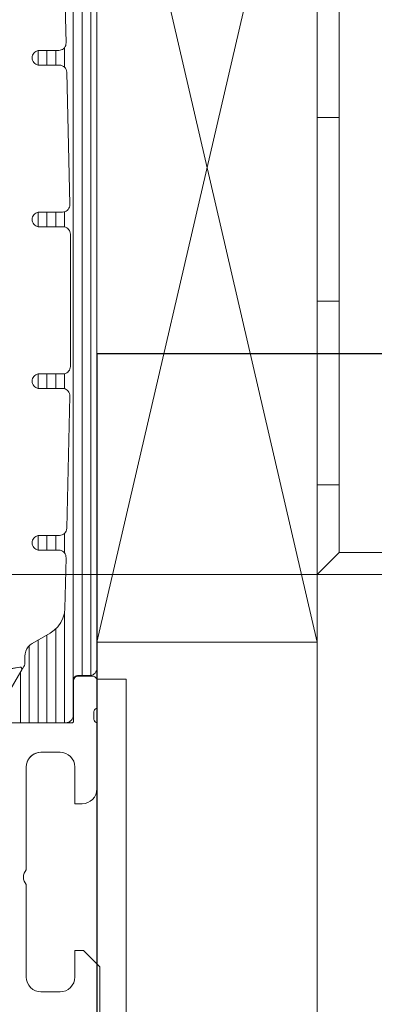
# Model space of a CAD drawing. Header units: metres. Extents: x 69 to 122.5, y -21.4 to -4.6.
# Tile 73 of 250: x 74.6747 to 74.6989, y -17.9317 to -17.8647. Entities that reach past the tile are written whole.
import ezdxf

# ---------------------------------------------------------------- set-up
doc = ezdxf.new("R2010")
doc.units = ezdxf.units.M
doc.header["$LTSCALE"] = 0.02
doc.linetypes.add('gestrichelt - 01', pattern=[2, 1, -1])
doc.linetypes.add('ISO-07 Punktiert', pattern=[0.889, 0.127, -0.762])
for name, color, linetype, lineweight in [('013_Beton und Stahlbetonarbeiten-000 Unterzüge', 7, 'ISO-07 Punktiert', 13), ('013_Beton und Stahlbetonarbeiten-330 Außenstützen', 7, 'Continuous', 25), ('013_Beton und Stahlbetonarbeiten-allg.', 7, 'Continuous', 13), ('026_Fensterarbeiten-allg.', 7, 'Continuous', 5), ('032_Metallarbeiten-Fenster', 7, 'Continuous', 5), ('Keine', 7, 'Continuous', 9)]:
    doc.layers.add(name, color=color, linetype=linetype, lineweight=lineweight)

msp = doc.modelspace()

# ---------------------------------------------------------------- linework, layer by layer
at = {"layer": '013_Beton und Stahlbetonarbeiten-000 Unterzüge'}
msp.add_lwpolyline([(74.695, -17.90244), (74.695, -18.15244), (72.245, -18.15244), (72.245, -17.90244)], close=True, dxfattribs=at)
at = {"layer": '013_Beton und Stahlbetonarbeiten-330 Außenstützen', "color": 7, "linetype": 'gestrichelt - 01', "lineweight": 25}
msp.add_lwpolyline([(74.68, -18.16744), (74.96, -18.16744), (74.96, -17.88744), (74.68, -17.88744)], close=True, dxfattribs=at)
at = {"layer": '013_Beton und Stahlbetonarbeiten-allg.', "color": 7, "linetype": 'Continuous', "lineweight": 18}
msp.add_lwpolyline([(74.695, -18.15244), (74.945, -18.15244), (74.945, -17.90244), (74.695, -17.90244)], close=True, dxfattribs=at)
at = {"layer": '026_Fensterarbeiten-allg.', "color": 7, "linetype": 'Continuous', "lineweight": 18}
msp.add_lwpolyline([(74.682, -17.90956), (74.682, -17.945927), (74.694762, -17.945927), (74.694762, -18.052969), (74.692762, -18.052969), (74.692762, -17.947927), (74.68, -17.947927), (74.68, -17.90956)], close=True, dxfattribs=at)
at = {"layer": '032_Metallarbeiten-Fenster', "color": 7, "linetype": 'Continuous', "lineweight": 18}
for p, q in [((74.68, -17.90704), (74.695, -17.84244)), ((74.68, -17.84244), (74.695, -17.90704))]:
    msp.add_line(p, q, dxfattribs=at)
at = {"layer": '032_Metallarbeiten-Fenster', "color": 251, "linetype": 'Continuous', "lineweight": 9, "true_color": 0x555555}
for p, q in [((74.6784, -17.909556), (74.6784, -17.858023)), ((74.679, -17.909329), (74.679, -17.858249)), ((74.6796, -17.909318), (74.6796, -17.85826)), ((74.676, -17.867778), (74.676, -17.8668)), ((74.6766, -17.867789), (74.6766, -17.866789)), ((74.6772, -17.867789), (74.6772, -17.866789)), ((74.6778, -17.867929), (74.6778, -17.866597)), ((74.676, -17.878778), (74.676, -17.8778)), ((74.6766, -17.878789), (74.6766, -17.877789)), ((74.6772, -17.878789), (74.6772, -17.877789)), ((74.6778, -17.8788), (74.6778, -17.877769)), ((74.676, -17.889778), (74.676, -17.8888)), ((74.6766, -17.889789), (74.6766, -17.888789)), ((74.6772, -17.889789), (74.6772, -17.888789)), ((74.6778, -17.88981), (74.6778, -17.888778)), ((74.6778, -17.900981), (74.6778, -17.89965)), ((74.676, -17.900778), (74.676, -17.8998)), ((74.6766, -17.900789), (74.6766, -17.899789)), ((74.6772, -17.900789), (74.6772, -17.899789)), ((74.6778, -17.912529), (74.6778, -17.904989)), ((74.6772, -17.912529), (74.6772, -17.906146)), ((74.676, -17.912529), (74.676, -17.906911)), ((74.6766, -17.912529), (74.6766, -17.906564)), ((74.6754, -17.912529), (74.6754, -17.907299)), ((74.6748, -17.912529), (74.6748, -17.909119))]:
    msp.add_line(p, q, dxfattribs=at)
at = {"layer": '032_Metallarbeiten-Fenster', "color": 7, "linetype": 'Continuous', "lineweight": 9}
msp.add_lwpolyline([(74.876416, -17.90244), (74.695, -17.90244), (74.695, -17.84244), (74.664781, -17.84244)], dxfattribs=at)
at = {"layer": '032_Metallarbeiten-Fenster', "color": 7, "linetype": 'Continuous', "lineweight": 18}
msp.add_lwpolyline([(74.695, -17.90704), (74.68, -17.90704), (74.68, -17.84244), (74.695, -17.84244)], close=True, dxfattribs=at)
at = {"layer": '032_Metallarbeiten-Fenster', "linetype": 'Continuous', "lineweight": 5}
for points in [[(74.68, -17.858749), (74.68, -17.908829), (74.68, -17.908829), (74.679992, -17.908916), (74.67997, -17.909), (74.679933, -17.909079), (74.679883, -17.909151), (74.679821, -17.909212), (74.67975, -17.909262), (74.679671, -17.909299), (74.679587, -17.909322), (74.6795, -17.909329), (74.67869, -17.909329), (74.67869, -17.909329), (74.678638, -17.909334), (74.678587, -17.909347), (74.67854, -17.909369), (74.678497, -17.909399), (74.67846, -17.909436), (74.67843, -17.909479), (74.678408, -17.909527), (74.678394, -17.909577), (74.67839, -17.909629), (74.67839, -17.912029), (74.67839, -17.912029), (74.678382, -17.912116), (74.67836, -17.9122), (74.678323, -17.912279), (74.678273, -17.912351), (74.678211, -17.912412), (74.67814, -17.912462), (74.678061, -17.912499), (74.677977, -17.912522), (74.67789, -17.912529), (74.674413, -17.912529)], [(74.673715, -17.910999), (74.675033, -17.908715), (74.675033, -17.908715), (74.67507, -17.908635), (74.675093, -17.908549), (74.6751, -17.90846), (74.6751, -17.908008), (74.6751, -17.908008), (74.675115, -17.907834), (74.67516, -17.907666), (74.675234, -17.907508), (74.675334, -17.907365), (74.675457, -17.907242), (74.6756, -17.907142), (74.676827, -17.906433), (74.676827, -17.906433), (74.677106, -17.906238), (74.677349, -17.905999), (74.677547, -17.905722), (74.677695, -17.905415), (74.677789, -17.905087), (74.677826, -17.904748), (74.677907, -17.901301), (74.677907, -17.901301), (74.677901, -17.901213), (74.67788, -17.901127), (74.677844, -17.901046), (74.677794, -17.900973), (74.677733, -17.90091), (74.677661, -17.900858), (74.677581, -17.90082), (74.677495, -17.900797), (74.677407, -17.900789), (74.6761, -17.900789), (74.6761, -17.900789), (74.676013, -17.900782), (74.675929, -17.900759), (74.67585, -17.900722), (74.675779, -17.900672), (74.675717, -17.900611), (74.675667, -17.900539), (74.67563, -17.90046), (74.675608, -17.900376), (74.6756, -17.900289), (74.6756, -17.900289), (74.675608, -17.900202), (74.67563, -17.900118), (74.675667, -17.900039), (74.675717, -17.899968), (74.675779, -17.899906), (74.67585, -17.899856), (74.675929, -17.899819), (74.676013, -17.899797), (74.6761, -17.899789), (74.677454, -17.899789), (74.677454, -17.899789), (74.67755, -17.89978), (74.677643, -17.899752), (74.677728, -17.899707), (74.677803, -17.899647), (74.677866, -17.899573), (74.677913, -17.899489), (74.677942, -17.899397), (74.677954, -17.899301), (74.678165, -17.890301), (74.678165, -17.890301), (74.678159, -17.890213), (74.678138, -17.890127), (74.678102, -17.890046), (74.678052, -17.889973), (74.67799, -17.88991), (74.677918, -17.889858), (74.677838, -17.88982), (74.677753, -17.889797), (74.677665, -17.889789), (74.6761, -17.889789), (74.6761, -17.889789), (74.676013, -17.889782), (74.675929, -17.889759), (74.67585, -17.889722), (74.675779, -17.889672), (74.675717, -17.889611), (74.675667, -17.889539), (74.67563, -17.88946), (74.675608, -17.889376), (74.6756, -17.889289), (74.6756, -17.889289), (74.675608, -17.889202), (74.67563, -17.889118), (74.675667, -17.889039), (74.675717, -17.888968), (74.675779, -17.888906), (74.67585, -17.888856), (74.675929, -17.888819), (74.676013, -17.888797), (74.6761, -17.888789), (74.6777, -17.888789), (74.6777, -17.888789), (74.677787, -17.888782), (74.677871, -17.888759), (74.67795, -17.888722), (74.678021, -17.888672), (74.678083, -17.888611), (74.678133, -17.888539), (74.67817, -17.88846), (74.678192, -17.888376), (74.6782, -17.888289), (74.6782, -17.879289), (74.6782, -17.879289), (74.678192, -17.879202), (74.67817, -17.879118), (74.678133, -17.879039), (74.678083, -17.878968), (74.678021, -17.878906), (74.67795, -17.878856), (74.677871, -17.878819), (74.677787, -17.878797), (74.6777, -17.878789), (74.6761, -17.878789), (74.6761, -17.878789), (74.676013, -17.878782), (74.675929, -17.878759), (74.67585, -17.878722), (74.675779, -17.878672), (74.675717, -17.878611), (74.675667, -17.878539), (74.67563, -17.87846), (74.675608, -17.878376), (74.6756, -17.878289), (74.6756, -17.878289), (74.675608, -17.878202), (74.67563, -17.878118), (74.675667, -17.878039), (74.675717, -17.877968), (74.675779, -17.877906), (74.67585, -17.877856), (74.675929, -17.877819), (74.676013, -17.877797), (74.6761, -17.877789), (74.677665, -17.877789), (74.677665, -17.877789), (74.677753, -17.877781), (74.677838, -17.877758), (74.677918, -17.87772), (74.67799, -17.877669), (74.678052, -17.877606), (74.678102, -17.877532), (74.678138, -17.877452), (74.678159, -17.877366), (74.678165, -17.877278), (74.677954, -17.868278), (74.677954, -17.868278), (74.677942, -17.868182), (74.677913, -17.86809), (74.677866, -17.868005), (74.677803, -17.867932), (74.677728, -17.867871), (74.677643, -17.867826), (74.67755, -17.867799), (74.677454, -17.867789), (74.6761, -17.867789), (74.6761, -17.867789), (74.676013, -17.867782), (74.675929, -17.867759), (74.67585, -17.867722), (74.675779, -17.867672), (74.675717, -17.867611), (74.675667, -17.867539), (74.67563, -17.86746), (74.675608, -17.867376), (74.6756, -17.867289), (74.6756, -17.867289), (74.675608, -17.867202), (74.67563, -17.867118), (74.675667, -17.867039), (74.675717, -17.866968), (74.675779, -17.866906), (74.67585, -17.866856), (74.675929, -17.866819), (74.676013, -17.866797), (74.6761, -17.866789), (74.677407, -17.866789), (74.677407, -17.866789), (74.677495, -17.866781), (74.677581, -17.866758), (74.677661, -17.86672), (74.677733, -17.866669), (74.677794, -17.866606), (74.677844, -17.866532), (74.67788, -17.866452), (74.677901, -17.866366), (74.677907, -17.866278), (74.677826, -17.86283)], [(74.6735, -17.911339), (74.674888, -17.908935), (74.674899, -17.908901), (74.674901, -17.908865), (74.674893, -17.90883), (74.674876, -17.908798), (74.674852, -17.908772), (74.674821, -17.908753), (74.674787, -17.908742), (74.674751, -17.908741), (74.674035, -17.908864)], [(74.6802, -17.932539), (74.6802, -17.929139), (74.6791, -17.928039), (74.6785, -17.928039), (74.6785, -17.929839), (74.678481, -17.930034), (74.678424, -17.930222), (74.678331, -17.930395), (74.678207, -17.930546), (74.678056, -17.930671), (74.677883, -17.930763), (74.677695, -17.93082), (74.6775, -17.930839), (74.6762, -17.930839), (74.676005, -17.93082), (74.675817, -17.930763), (74.675644, -17.930671), (74.675493, -17.930546), (74.675369, -17.930395), (74.675276, -17.930222), (74.675219, -17.930034), (74.6752, -17.929839), (74.6752, -17.923539), (74.675115, -17.923431), (74.675052, -17.923308), (74.675013, -17.923176), (74.675, -17.923039), (74.675013, -17.922902), (74.675052, -17.92277), (74.675115, -17.922648), (74.6752, -17.922539), (74.6752, -17.915539), (74.675219, -17.915344), (74.675276, -17.915157), (74.675369, -17.914984), (74.675493, -17.914832), (74.675644, -17.914708), (74.675817, -17.914615), (74.676005, -17.914558), (74.6762, -17.914539), (74.6775, -17.914539), (74.677695, -17.914558), (74.677883, -17.914615), (74.678056, -17.914708), (74.678207, -17.914832), (74.678331, -17.914984), (74.678424, -17.915157), (74.678481, -17.915344), (74.6785, -17.915539), (74.6785, -17.918039), (74.679, -17.918039), (74.679195, -17.91802), (74.679383, -17.917963), (74.679556, -17.917871), (74.679707, -17.917746), (74.679831, -17.917595), (74.679924, -17.917422), (74.679981, -17.917234), (74.68, -17.917039), (74.68, -17.912539), (74.679958, -17.912523), (74.679918, -17.9125), (74.679884, -17.912471), (74.679854, -17.912436), (74.67983, -17.912398), (74.679813, -17.912356), (74.679803, -17.912311), (74.6798, -17.912266), (74.6798, -17.911812), (74.679803, -17.911767), (74.679813, -17.911723), (74.67983, -17.911681), (74.679854, -17.911642), (74.679884, -17.911608), (74.679918, -17.911579), (74.679958, -17.911556), (74.68, -17.911539), (74.68, -17.909659), (74.679994, -17.909601), (74.679977, -17.909544), (74.679949, -17.909493), (74.679912, -17.909447), (74.679867, -17.90941), (74.679815, -17.909382), (74.679759, -17.909365), (74.6797, -17.909359), (74.67872, -17.909359), (74.678662, -17.909365), (74.678605, -17.909382), (74.678553, -17.90941), (74.678508, -17.909447), (74.678471, -17.909493), (74.678443, -17.909544), (74.678426, -17.909601), (74.67842, -17.909659), (74.67842, -17.912419), (74.678418, -17.912443), (74.678411, -17.912465), (74.6784, -17.912486), (74.678385, -17.912504), (74.678367, -17.912519), (74.678346, -17.91253), (74.678323, -17.912537), (74.6783, -17.912539), (74.674, -17.912539)]]:
    msp.add_lwpolyline(points, dxfattribs=at)
at = {"layer": '032_Metallarbeiten-Fenster', "lineweight": 5}
for points in [[(74.68, -17.858749), (74.68, -17.908829), (74.68, -17.908829), (74.679992, -17.908916), (74.67997, -17.909), (74.679933, -17.909079), (74.679883, -17.909151), (74.679821, -17.909212), (74.67975, -17.909262), (74.679671, -17.909299), (74.679587, -17.909322), (74.6795, -17.909329), (74.67869, -17.909329), (74.67869, -17.909329), (74.678638, -17.909334), (74.678587, -17.909347), (74.67854, -17.909369), (74.678497, -17.909399), (74.67846, -17.909436), (74.67843, -17.909479), (74.678408, -17.909527), (74.678394, -17.909577), (74.67839, -17.909629), (74.67839, -17.912029), (74.67839, -17.912029), (74.678382, -17.912116), (74.67836, -17.9122), (74.678323, -17.912279), (74.678273, -17.912351), (74.678211, -17.912412), (74.67814, -17.912462), (74.678061, -17.912499), (74.677977, -17.912522), (74.67789, -17.912529), (74.674413, -17.912529)], [(74.673715, -17.910999), (74.675033, -17.908715), (74.675033, -17.908715), (74.67507, -17.908635), (74.675093, -17.908549), (74.6751, -17.90846), (74.6751, -17.908008), (74.6751, -17.908008), (74.675115, -17.907834), (74.67516, -17.907666), (74.675234, -17.907508), (74.675334, -17.907365), (74.675457, -17.907242), (74.6756, -17.907142), (74.676827, -17.906433), (74.676827, -17.906433), (74.677106, -17.906238), (74.677349, -17.905999), (74.677547, -17.905722), (74.677695, -17.905415), (74.677789, -17.905087), (74.677826, -17.904748), (74.677907, -17.901301), (74.677907, -17.901301), (74.677901, -17.901213), (74.67788, -17.901127), (74.677844, -17.901046), (74.677794, -17.900973), (74.677733, -17.90091), (74.677661, -17.900858), (74.677581, -17.90082), (74.677495, -17.900797), (74.677407, -17.900789), (74.6761, -17.900789), (74.6761, -17.900789), (74.676013, -17.900782), (74.675929, -17.900759), (74.67585, -17.900722), (74.675779, -17.900672), (74.675717, -17.900611), (74.675667, -17.900539), (74.67563, -17.90046), (74.675608, -17.900376), (74.6756, -17.900289), (74.6756, -17.900289), (74.675608, -17.900202), (74.67563, -17.900118), (74.675667, -17.900039), (74.675717, -17.899968), (74.675779, -17.899906), (74.67585, -17.899856), (74.675929, -17.899819), (74.676013, -17.899797), (74.6761, -17.899789), (74.677454, -17.899789), (74.677454, -17.899789), (74.67755, -17.89978), (74.677643, -17.899752), (74.677728, -17.899707), (74.677803, -17.899647), (74.677866, -17.899573), (74.677913, -17.899489), (74.677942, -17.899397), (74.677954, -17.899301), (74.678165, -17.890301), (74.678165, -17.890301), (74.678159, -17.890213), (74.678138, -17.890127), (74.678102, -17.890046), (74.678052, -17.889973), (74.67799, -17.88991), (74.677918, -17.889858), (74.677838, -17.88982), (74.677753, -17.889797), (74.677665, -17.889789), (74.6761, -17.889789), (74.6761, -17.889789), (74.676013, -17.889782), (74.675929, -17.889759), (74.67585, -17.889722), (74.675779, -17.889672), (74.675717, -17.889611), (74.675667, -17.889539), (74.67563, -17.88946), (74.675608, -17.889376), (74.6756, -17.889289), (74.6756, -17.889289), (74.675608, -17.889202), (74.67563, -17.889118), (74.675667, -17.889039), (74.675717, -17.888968), (74.675779, -17.888906), (74.67585, -17.888856), (74.675929, -17.888819), (74.676013, -17.888797), (74.6761, -17.888789), (74.6777, -17.888789), (74.6777, -17.888789), (74.677787, -17.888782), (74.677871, -17.888759), (74.67795, -17.888722), (74.678021, -17.888672), (74.678083, -17.888611), (74.678133, -17.888539), (74.67817, -17.88846), (74.678192, -17.888376), (74.6782, -17.888289), (74.6782, -17.879289), (74.6782, -17.879289), (74.678192, -17.879202), (74.67817, -17.879118), (74.678133, -17.879039), (74.678083, -17.878968), (74.678021, -17.878906), (74.67795, -17.878856), (74.677871, -17.878819), (74.677787, -17.878797), (74.6777, -17.878789), (74.6761, -17.878789), (74.6761, -17.878789), (74.676013, -17.878782), (74.675929, -17.878759), (74.67585, -17.878722), (74.675779, -17.878672), (74.675717, -17.878611), (74.675667, -17.878539), (74.67563, -17.87846), (74.675608, -17.878376), (74.6756, -17.878289), (74.6756, -17.878289), (74.675608, -17.878202), (74.67563, -17.878118), (74.675667, -17.878039), (74.675717, -17.877968), (74.675779, -17.877906), (74.67585, -17.877856), (74.675929, -17.877819), (74.676013, -17.877797), (74.6761, -17.877789), (74.677665, -17.877789), (74.677665, -17.877789), (74.677753, -17.877781), (74.677838, -17.877758), (74.677918, -17.87772), (74.67799, -17.877669), (74.678052, -17.877606), (74.678102, -17.877532), (74.678138, -17.877452), (74.678159, -17.877366), (74.678165, -17.877278), (74.677954, -17.868278), (74.677954, -17.868278), (74.677942, -17.868182), (74.677913, -17.86809), (74.677866, -17.868005), (74.677803, -17.867932), (74.677728, -17.867871), (74.677643, -17.867826), (74.67755, -17.867799), (74.677454, -17.867789), (74.6761, -17.867789), (74.6761, -17.867789), (74.676013, -17.867782), (74.675929, -17.867759), (74.67585, -17.867722), (74.675779, -17.867672), (74.675717, -17.867611), (74.675667, -17.867539), (74.67563, -17.86746), (74.675608, -17.867376), (74.6756, -17.867289), (74.6756, -17.867289), (74.675608, -17.867202), (74.67563, -17.867118), (74.675667, -17.867039), (74.675717, -17.866968), (74.675779, -17.866906), (74.67585, -17.866856), (74.675929, -17.866819), (74.676013, -17.866797), (74.6761, -17.866789), (74.677407, -17.866789), (74.677407, -17.866789), (74.677495, -17.866781), (74.677581, -17.866758), (74.677661, -17.86672), (74.677733, -17.866669), (74.677794, -17.866606), (74.677844, -17.866532), (74.67788, -17.866452), (74.677901, -17.866366), (74.677907, -17.866278), (74.677826, -17.86283)], [(74.673802, -17.908928), (74.674751, -17.908741), (74.674751, -17.908741), (74.674777, -17.908741), (74.674803, -17.908746), (74.674827, -17.908755), (74.674849, -17.90877), (74.674868, -17.908788), (74.674883, -17.908809), (74.674894, -17.908833), (74.6749, -17.908858), (74.674901, -17.908884), (74.674897, -17.90891), (74.674888, -17.908935), (74.6735, -17.911339)], [(74.674, -17.912539), (74.6783, -17.912539), (74.6783, -17.912539), (74.678321, -17.912537), (74.678341, -17.912532), (74.67836, -17.912523), (74.678377, -17.912511), (74.678392, -17.912496), (74.678404, -17.912479), (74.678413, -17.91246), (74.678418, -17.91244), (74.67842, -17.912419), (74.67842, -17.909659), (74.67842, -17.909659), (74.678426, -17.909601), (74.678443, -17.909544), (74.678471, -17.909493), (74.678508, -17.909447), (74.678553, -17.90941), (74.678605, -17.909382), (74.678662, -17.909365), (74.67872, -17.909359), (74.6797, -17.909359), (74.6797, -17.909359), (74.679759, -17.909365), (74.679815, -17.909382), (74.679867, -17.90941), (74.679912, -17.909447), (74.679949, -17.909493), (74.679977, -17.909544), (74.679994, -17.909601), (74.68, -17.909659), (74.68, -17.911539), (74.68, -17.911539), (74.679952, -17.911558), (74.679908, -17.911586), (74.67987, -17.911622), (74.679839, -17.911664), (74.679817, -17.911711), (74.679804, -17.911761), (74.6798, -17.911812), (74.6798, -17.912266), (74.6798, -17.912266), (74.679804, -17.912318), (74.679817, -17.912368), (74.679839, -17.912415), (74.67987, -17.912457), (74.679908, -17.912492), (74.679952, -17.91252), (74.68, -17.912539), (74.68, -17.917039), (74.68, -17.917039), (74.679981, -17.917234), (74.679924, -17.917422), (74.679831, -17.917595), (74.679707, -17.917746), (74.679556, -17.917871), (74.679383, -17.917963), (74.679195, -17.91802), (74.679, -17.918039), (74.6785, -17.918039), (74.6785, -17.915539), (74.6785, -17.915539), (74.678481, -17.915344), (74.678424, -17.915157), (74.678331, -17.914984), (74.678207, -17.914832), (74.678056, -17.914708), (74.677883, -17.914615), (74.677695, -17.914558), (74.6775, -17.914539), (74.6762, -17.914539), (74.6762, -17.914539), (74.676026, -17.914554), (74.675858, -17.9146), (74.6757, -17.914673), (74.675557, -17.914773), (74.675434, -17.914896), (74.675334, -17.915039), (74.67526, -17.915197), (74.675215, -17.915366), (74.6752, -17.915539), (74.6752, -17.922539), (74.6752, -17.922539), (74.675115, -17.922648), (74.675052, -17.92277), (74.675013, -17.922902), (74.675, -17.923039), (74.675013, -17.923176), (74.675052, -17.923308), (74.675115, -17.923431), (74.6752, -17.923539), (74.6752, -17.929839), (74.6752, -17.929839), (74.675219, -17.930034), (74.675276, -17.930222), (74.675369, -17.930395), (74.675493, -17.930546), (74.675644, -17.930671), (74.675817, -17.930763), (74.676005, -17.93082), (74.6762, -17.930839), (74.6775, -17.930839), (74.6775, -17.930839), (74.677695, -17.93082), (74.677883, -17.930763), (74.678056, -17.930671), (74.678207, -17.930546), (74.678331, -17.930395), (74.678424, -17.930222), (74.678481, -17.930034), (74.6785, -17.929839), (74.6785, -17.928039), (74.6791, -17.928039), (74.6802, -17.929139), (74.6802, -17.932539)]]:
    msp.add_lwpolyline(points, dxfattribs=at)
at = {"layer": 'Keine', "color": 7, "linetype": 'Continuous', "lineweight": 9}
msp.add_lwpolyline([(74.876416, -17.90094), (74.6965, -17.90094), (74.6965, -17.84094), (74.664781, -17.84094)], dxfattribs=at)
for points in [[(74.695, -17.871356), (74.695, -17.858856), (74.6965, -17.858856), (74.6965, -17.871356)], [(74.695, -17.883856), (74.695, -17.871356), (74.6965, -17.871356), (74.6965, -17.883856)], [(74.695, -17.896356), (74.695, -17.883856), (74.6965, -17.883856), (74.6965, -17.896356)], [(74.695, -17.896356), (74.695, -17.90244), (74.6965, -17.90094), (74.6965, -17.896356)], [(74.6965, -17.90094), (74.695, -17.90244), (74.701416, -17.90244), (74.701416, -17.90094)]]:
    msp.add_lwpolyline(points, close=True, dxfattribs=at)

doc.saveas('drawing.dxf')
